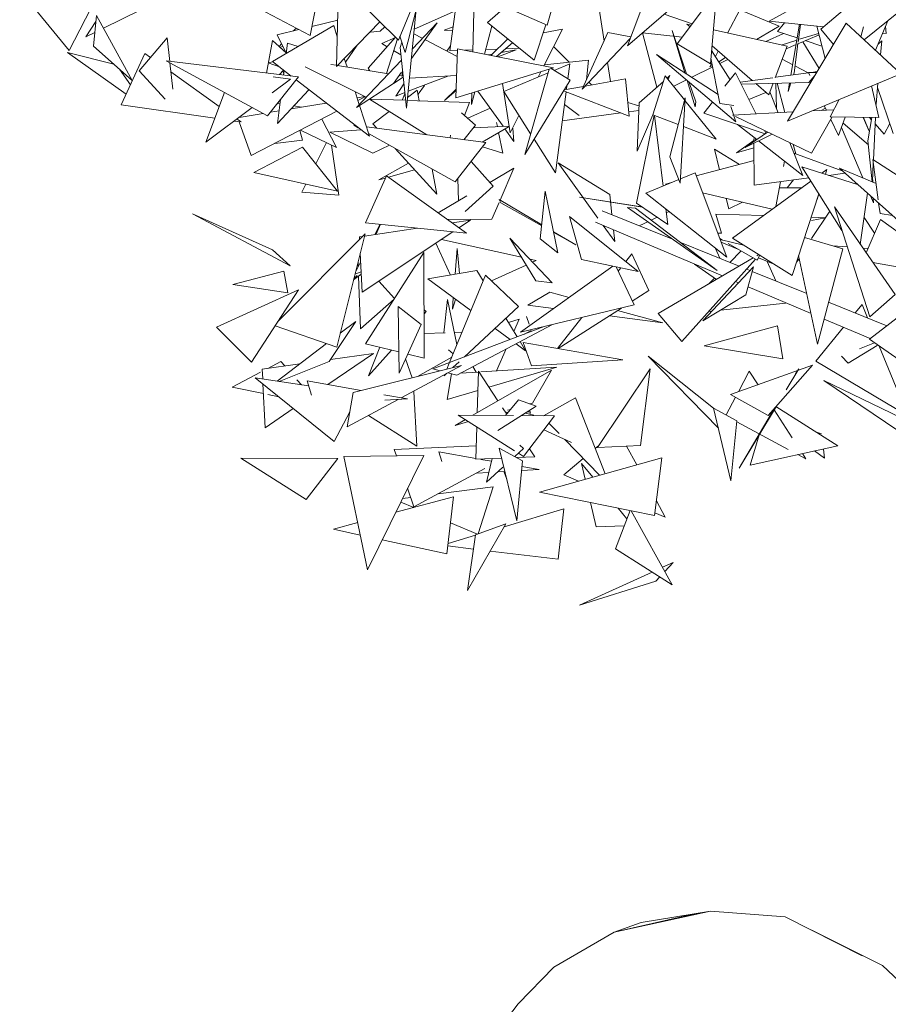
# Model space of a CAD drawing. Header units: metres. Extents: x -14.5 to 13.2, y -19 to 3.3.
# Tile 109 of 210: x 10.118 to 10.4, y 1.646 to 1.965. Entities that reach past the tile are written whole.
import ezdxf

# ---------------------------------------------------------------- set-up
doc = ezdxf.new("R2010")
doc.units = ezdxf.units.M
doc.layers.add('G-IMPT', color=7, linetype='Continuous', lineweight=5)
doc.layers.add('L-SITE', color=7, linetype='Continuous', lineweight=5)
doc.layers.add('L-PLNT', color=7, linetype='Continuous', lineweight=5, true_color=0x005900)

# ---------------------------------------------------------------- blocks, each defined once
blk = doc.blocks.new('ÁRVORES ORNAMENTAIS - Pequeno e Médio Porte - Ipê-roxo-2870950-CORTE_CALÇADA')
at = {"layer": 'G-IMPT', "color": 253, "true_color": 0xaaaaaa}
for p, q in [((6.5752, 1.95689), (6.58963, 1.99516)), ((6.50092, 1.95879), (6.4705, 1.98876)), ((6.50092, 1.95879), (6.51094, 1.98306)), ((6.5031, 1.95476), (6.50953, 1.97964)), ((6.60138, 1.97953), (6.5752, 1.95689)), ((6.64573, 1.9784), (6.62116, 1.96495)), ((6.3781, 1.97497), (6.39413, 1.95543)), ((6.40375, 1.97401), (6.39413, 1.95543)), ((6.47529, 1.97552), (6.47226, 1.96023)), ((6.48153, 1.97599), (6.48088, 1.95021)), ((6.54917, 1.96357), (6.52498, 1.97421)), ((6.52506, 1.95496), (6.52554, 1.97396)), ((6.54917, 1.96357), (6.55239, 1.97477)), ((6.56535, 1.97321), (6.56766, 1.95846)), ((6.60424, 1.9747), (6.5913, 1.95753)), ((6.60424, 1.9747), (6.60214, 1.95108)), ((6.63797, 1.96235), (6.6539, 1.97583)), ((6.51761, 1.95529), (6.51967, 1.97029)), ((6.40524, 1.96263), (6.41738, 1.96853)), ((6.45593, 1.96887), (6.47226, 1.96023)), ((6.50673, 1.96881), (6.50352, 1.93665)), ((6.50609, 1.96233), (6.51939, 1.96829)), ((6.53565, 1.96951), (6.5298, 1.96443)), ((6.58713, 1.9672), (6.59621, 1.96404)), ((6.61163, 1.96852), (6.60771, 1.96102)), ((6.61163, 1.96852), (6.62446, 1.96331)), ((6.66364, 1.96824), (6.65203, 1.95885)), ((6.39952, 1.95984), (6.4028, 1.96483)), ((6.40199, 1.95683), (6.40299, 1.96671)), ((6.41463, 1.94562), (6.40299, 1.96671)), ((6.47285, 1.96319), (6.48126, 1.96526)), ((6.48088, 1.95021), (6.49488, 1.96473)), ((6.50513, 1.95276), (6.51348, 1.9644)), ((6.51348, 1.9644), (6.50545, 1.95594)), ((6.54491, 1.9523), (6.5298, 1.96443)), ((6.54491, 1.9523), (6.54873, 1.96376)), ((6.59591, 1.96365), (6.59451, 1.96396)), ((6.5955, 1.9631), (6.59451, 1.96396)), ((6.62116, 1.96495), (6.6388, 1.96305)), ((6.62613, 1.96441), (6.62388, 1.96159)), ((6.62708, 1.93248), (6.64619, 1.96426)), ((6.62821, 1.94737), (6.63106, 1.96388)), ((6.63055, 1.95806), (6.63131, 1.96386)), ((6.66387, 1.94787), (6.64619, 1.96426)), ((6.65968, 1.96504), (6.65571, 1.95544)), ((6.39952, 1.95984), (6.40244, 1.96126)), ((6.47995, 1.96346), (6.46007, 1.9518)), ((6.46157, 1.96042), (6.46863, 1.96215)), ((6.46689, 1.96173), (6.46773, 1.96263)), ((6.47995, 1.96346), (6.48112, 1.95981)), ((6.49499, 1.96166), (6.49193, 1.96135)), ((6.49499, 1.96166), (6.49655, 1.9631)), ((6.50593, 1.96077), (6.50868, 1.95934)), ((6.51581, 1.96203), (6.51868, 1.96308)), ((6.51851, 1.96188), (6.51581, 1.96203)), ((6.53127, 1.96325), (6.5289, 1.9542)), ((6.54786, 1.96115), (6.5541, 1.96229)), ((6.5541, 1.96229), (6.5481, 1.95036)), ((6.56056, 1.94287), (6.56889, 1.96118)), ((6.56889, 1.96118), (6.57631, 1.95983)), ((6.58005, 1.96107), (6.58473, 1.94347)), ((6.58005, 1.96107), (6.59294, 1.9597)), ((6.59438, 1.94779), (6.58974, 1.96188)), ((6.59384, 1.94815), (6.58974, 1.96188)), ((6.62697, 1.95674), (6.60311, 1.96205)), ((6.61704, 1.95895), (6.62446, 1.96331)), ((6.62586, 1.96093), (6.62008, 1.95827)), ((6.62388, 1.96159), (6.6303, 1.95945)), ((6.63025, 1.95747), (6.63734, 1.96045)), ((6.63103, 1.95901), (6.63721, 1.96094)), ((6.63932, 1.95284), (6.6366, 1.96329)), ((6.63797, 1.96235), (6.642, 1.95729)), ((6.65177, 1.96309), (6.65095, 1.95985)), ((6.658, 1.96098), (6.65917, 1.96086)), ((6.65895, 1.96329), (6.65917, 1.96086)), ((6.41685, 1.94883), (6.42596, 1.95954)), ((6.42596, 1.95954), (6.42678, 1.95187)), ((6.45811, 1.94808), (6.46008, 1.95861)), ((6.46452, 1.95463), (6.46008, 1.95861)), ((6.46157, 1.96042), (6.46456, 1.95454)), ((6.46224, 1.95667), (6.46304, 1.95753)), ((6.46496, 1.95771), (6.46455, 1.95442)), ((6.46496, 1.95771), (6.4684, 1.95668)), ((6.50003, 1.95967), (6.49107, 1.9497)), ((6.49559, 1.95762), (6.49994, 1.95957)), ((6.49729, 1.95662), (6.49559, 1.95762)), ((6.49705, 1.94796), (6.50058, 1.95912)), ((6.50141, 1.95999), (6.5031, 1.95476)), ((6.5015, 1.95636), (6.50201, 1.95814)), ((6.50954, 1.9589), (6.51999, 1.95349)), ((6.53641, 1.95912), (6.53091, 1.95379)), ((6.53796, 1.95788), (6.53269, 1.95344)), ((6.56056, 1.94287), (6.5761, 1.95927)), ((6.60214, 1.95108), (6.5913, 1.95753)), ((6.62509, 1.95716), (6.63018, 1.95875)), ((6.62668, 1.95597), (6.62993, 1.95734)), ((6.62927, 1.94819), (6.63049, 1.95757)), ((6.63211, 1.95825), (6.63737, 1.94959)), ((6.63289, 1.95858), (6.63829, 1.95678)), ((6.65655, 1.95746), (6.65766, 1.95853)), ((6.65727, 1.954), (6.65766, 1.95853)), ((6.41264, 1.94124), (6.39358, 1.95476)), ((6.40866, 1.95092), (6.39358, 1.95476)), ((6.41463, 1.94562), (6.40199, 1.95683)), ((6.41103, 1.93773), (6.41871, 1.95444)), ((6.41871, 1.95444), (6.42053, 1.95315)), ((6.46341, 1.95681), (6.46253, 1.95641)), ((6.48752, 1.95709), (6.48379, 1.95155)), ((6.50175, 1.95398), (6.49939, 1.95537)), ((6.5015, 1.95636), (6.50352, 1.93665)), ((6.51667, 1.95521), (6.51783, 1.95688)), ((6.51761, 1.95529), (6.52005, 1.95538)), ((6.51957, 1.94007), (6.52007, 1.95596)), ((6.55123, 1.94973), (6.52007, 1.95596)), ((6.52252, 1.95547), (6.52507, 1.95557)), ((6.5293, 1.95572), (6.53304, 1.95586)), ((6.52997, 1.95398), (6.53135, 1.95422)), ((6.53321, 1.95333), (6.53909, 1.95558)), ((6.53422, 1.95473), (6.53909, 1.95558)), ((6.53567, 1.95595), (6.54016, 1.95612)), ((6.55128, 1.95669), (6.55629, 1.95161)), ((6.60461, 1.94115), (6.58467, 1.95409)), ((6.61037, 1.93223), (6.58467, 1.95409)), ((6.60252, 1.95535), (6.60851, 1.94592)), ((6.61563, 1.94566), (6.60266, 1.9569)), ((6.60464, 1.95518), (6.60373, 1.95344)), ((6.62697, 1.95674), (6.62313, 1.94657)), ((6.45851, 1.93417), (6.42563, 1.95201)), ((6.4685, 1.94682), (6.42563, 1.95201)), ((6.42684, 1.95135), (6.42775, 1.94287)), ((6.46007, 1.95176), (6.45866, 1.95137)), ((6.46231, 1.95007), (6.45866, 1.95137)), ((6.46007, 1.9518), (6.46615, 1.94711)), ((6.48089, 1.95059), (6.47902, 1.95089)), ((6.48338, 1.95281), (6.48427, 1.95004)), ((6.50192, 1.95223), (6.48732, 1.93685)), ((6.56256, 1.95228), (6.5483, 1.95076)), ((6.55145, 1.94893), (6.55649, 1.95105)), ((6.55649, 1.95105), (6.55586, 1.94618)), ((6.56256, 1.95228), (6.5619, 1.94582)), ((6.56874, 1.9515), (6.5697, 1.94532)), ((6.60262, 1.9513), (6.60198, 1.95009)), ((6.6023, 1.95289), (6.6052, 1.93817)), ((6.6048, 1.95175), (6.60706, 1.95308)), ((6.60515, 1.9512), (6.60775, 1.95249)), ((6.6254, 1.95256), (6.6288, 1.95077)), ((6.41403, 1.94425), (6.4105, 1.94929)), ((6.41685, 1.94883), (6.42527, 1.93964)), ((6.42716, 1.94843), (6.44282, 1.93727)), ((6.46237, 1.94756), (6.46366, 1.94903)), ((6.46373, 1.9478), (6.46345, 1.94878)), ((6.46386, 1.94887), (6.46368, 1.94741)), ((6.49052, 1.94022), (6.47071, 1.95005)), ((6.49776, 1.94784), (6.4812, 1.95054)), ((6.49166, 1.94884), (6.49107, 1.9497)), ((6.49932, 1.94466), (6.50195, 1.94833)), ((6.50211, 1.94714), (6.50228, 1.94876)), ((6.51957, 1.94007), (6.55123, 1.94973)), ((6.53511, 1.94208), (6.54945, 1.9481)), ((6.5498, 1.94929), (6.5419, 1.92166)), ((6.54715, 1.94848), (6.54629, 1.94677)), ((6.55658, 1.94573), (6.55052, 1.94951)), ((6.59608, 1.94669), (6.60286, 1.95006)), ((6.60198, 1.95009), (6.60276, 1.95055)), ((6.61026, 1.94813), (6.60681, 1.94377)), ((6.61026, 1.94813), (6.61696, 1.93479)), ((6.63397, 1.94816), (6.62318, 1.94669)), ((6.66387, 1.94787), (6.62708, 1.93248)), ((6.62904, 1.94749), (6.62927, 1.94819)), ((6.62955, 1.95037), (6.6338, 1.94813)), ((6.63656, 1.94824), (6.63393, 1.94825)), ((6.63393, 1.94825), (6.63439, 1.94729)), ((6.63673, 1.94853), (6.63491, 1.94829)), ((6.45851, 1.93417), (6.4685, 1.94682)), ((6.4659, 1.94605), (6.45995, 1.94162)), ((6.4659, 1.94605), (6.46035, 1.9468)), ((6.46775, 1.94588), (6.49152, 1.92756)), ((6.49932, 1.94466), (6.48732, 1.93685)), ((6.50249, 1.94673), (6.49932, 1.94465)), ((6.50271, 1.9446), (6.50004, 1.94063)), ((6.50245, 1.94708), (6.5012, 1.94729)), ((6.50408, 1.94218), (6.51692, 1.9471)), ((6.50449, 1.94637), (6.51979, 1.94726)), ((6.53468, 1.94468), (6.53717, 1.92865)), ((6.55658, 1.94573), (6.5419, 1.92166)), ((6.57458, 1.9462), (6.56147, 1.94383)), ((6.56269, 1.94512), (6.56359, 1.94421)), ((6.57458, 1.9462), (6.57577, 1.93407)), ((6.58685, 1.94533), (6.57899, 1.93841)), ((6.58344, 1.93457), (6.58744, 1.94722)), ((6.58744, 1.94722), (6.59374, 1.93938)), ((6.58901, 1.94723), (6.58809, 1.94642)), ((6.58901, 1.94723), (6.58846, 1.94596)), ((6.59021, 1.94377), (6.59437, 1.94584)), ((6.59713, 1.93712), (6.59458, 1.94566)), ((6.59736, 1.93876), (6.59528, 1.94506)), ((6.62235, 1.94657), (6.61177, 1.94513)), ((6.634, 1.94506), (6.61208, 1.94452)), ((6.62102, 1.94098), (6.61681, 1.94464)), ((6.62246, 1.94478), (6.62102, 1.94098)), ((6.62351, 1.93657), (6.62335, 1.9448)), ((6.62623, 1.93531), (6.62372, 1.94481)), ((6.6273, 1.94209), (6.62821, 1.94492)), ((6.6273, 1.94209), (6.62779, 1.94491)), ((6.634, 1.94506), (6.63601, 1.94733)), ((6.65585, 1.93784), (6.65645, 1.94477)), ((6.4445, 1.94177), (6.43845, 1.92563)), ((6.47192, 1.94266), (6.46173, 1.93172)), ((6.48685, 1.94204), (6.48822, 1.9378)), ((6.50004, 1.94063), (6.503, 1.94177)), ((6.50304, 1.94133), (6.50217, 1.93927)), ((6.50704, 1.94255), (6.50387, 1.94013)), ((6.50704, 1.94255), (6.50769, 1.93908)), ((6.50938, 1.94409), (6.50729, 1.94119)), ((6.51966, 1.94289), (6.51585, 1.93921)), ((6.51964, 1.94241), (6.51585, 1.93921)), ((6.52568, 1.94194), (6.52462, 1.93788)), ((6.52462, 1.93788), (6.52471, 1.94164)), ((6.53486, 1.9308), (6.52672, 1.94225)), ((6.53511, 1.94208), (6.54382, 1.92838)), ((6.5553, 1.94197), (6.55186, 1.91574)), ((6.55448, 1.94229), (6.57577, 1.93407)), ((6.56095, 1.94373), (6.55467, 1.9426)), ((6.55558, 1.94409), (6.5554, 1.94273)), ((6.62009, 1.9418), (6.61458, 1.93953)), ((6.62139, 1.94195), (6.62405, 1.93519)), ((6.6544, 1.94391), (6.65676, 1.93361)), ((6.66142, 1.92847), (6.65633, 1.94335)), ((6.46252, 1.93809), (6.4617, 1.93821)), ((6.46269, 1.93947), (6.46173, 1.93172)), ((6.46613, 1.93645), (6.47752, 1.93835)), ((6.48751, 1.94), (6.49009, 1.94043)), ((6.48778, 1.93917), (6.49017, 1.9404)), ((6.51012, 1.92803), (6.49156, 1.93965)), ((6.50326, 1.93924), (6.49156, 1.93965)), ((6.49193, 1.93981), (6.49168, 1.93965)), ((6.52403, 1.93851), (6.50378, 1.93922)), ((6.52232, 1.93435), (6.52403, 1.93851)), ((6.57533, 1.93855), (6.57895, 1.93741)), ((6.57899, 1.93841), (6.57834, 1.92274)), ((6.58897, 1.92091), (6.59392, 1.94009)), ((6.59231, 1.91232), (6.59392, 1.94009)), ((6.59387, 1.93921), (6.60395, 1.92666)), ((6.59736, 1.93876), (6.59713, 1.93712)), ((6.60278, 1.93868), (6.59994, 1.93508)), ((6.6052, 1.93817), (6.60966, 1.93758)), ((6.64384, 1.93949), (6.64099, 1.9339)), ((6.41103, 1.93773), (6.44137, 1.93342)), ((6.45355, 1.93686), (6.43845, 1.92563)), ((6.44923, 1.93365), (6.45708, 1.93495)), ((6.45315, 1.92132), (6.48099, 1.93567)), ((6.45943, 1.93534), (6.46224, 1.93581)), ((6.46952, 1.93702), (6.46702, 1.9374)), ((6.48832, 1.9375), (6.49152, 1.92756)), ((6.49797, 1.93563), (6.49268, 1.93159)), ((6.52597, 1.93112), (6.52137, 1.93519)), ((6.5307, 1.93666), (6.52339, 1.9334)), ((6.55407, 1.9326), (6.57305, 1.93512)), ((6.5596, 1.93433), (6.55477, 1.9379)), ((6.57563, 1.93546), (6.57889, 1.93589)), ((6.59994, 1.93508), (6.61985, 1.92841)), ((6.60871, 1.93718), (6.61037, 1.93223)), ((6.62887, 1.93546), (6.60931, 1.93437)), ((6.64216, 1.93619), (6.635, 1.9358)), ((6.63944, 1.93667), (6.63799, 1.93596)), ((6.63905, 1.93749), (6.63974, 1.93606)), ((6.44772, 1.93252), (6.44993, 1.93221)), ((6.44859, 1.93317), (6.44993, 1.93221)), ((6.44928, 1.9323), (6.45315, 1.92132)), ((6.4809, 1.92392), (6.47611, 1.93316)), ((6.53279, 1.93204), (6.53306, 1.93072)), ((6.54003, 1.93434), (6.53717, 1.92865)), ((6.57811, 1.9059), (6.5839, 1.93439)), ((6.58349, 1.93455), (6.57834, 1.92274)), ((6.58344, 1.93457), (6.59168, 1.93139)), ((6.58676, 1.91142), (6.584, 1.93435)), ((6.63493, 1.92207), (6.6102, 1.93394)), ((6.63493, 1.92207), (6.64165, 1.93389)), ((6.64099, 1.9339), (6.65676, 1.93361)), ((6.64117, 1.93304), (6.64364, 1.92786)), ((6.64586, 1.93381), (6.64364, 1.92786)), ((6.64514, 1.93187), (6.65334, 1.92482)), ((6.65165, 1.9337), (6.6536, 1.92925)), ((6.65173, 1.9337), (6.6536, 1.92925)), ((6.65321, 1.9261), (6.65448, 1.93365)), ((6.65436, 1.93293), (6.65371, 1.93367)), ((6.65499, 1.91989), (6.65566, 1.93363)), ((6.65846, 1.92826), (6.66031, 1.93171)), ((6.46982, 1.92634), (6.46893, 1.92946)), ((6.4809, 1.92392), (6.46914, 1.92956)), ((6.47865, 1.92885), (6.48879, 1.92966)), ((6.49258, 1.92207), (6.47865, 1.92885)), ((6.48789, 1.93036), (6.48648, 1.93115)), ((6.5293, 1.9255), (6.49054, 1.93061)), ((6.49268, 1.93159), (6.49398, 1.93016)), ((6.52216, 1.92644), (6.52597, 1.93112)), ((6.52535, 1.93036), (6.53682, 1.93089)), ((6.52807, 1.92567), (6.53684, 1.93078)), ((6.53344, 1.9288), (6.53478, 1.92213)), ((6.53837, 1.92587), (6.53546, 1.92997)), ((6.538, 1.93024), (6.53837, 1.92587)), ((6.59338, 1.93074), (6.60395, 1.92666)), ((6.61087, 1.93142), (6.61713, 1.92653)), ((6.62061, 1.92894), (6.61341, 1.92395)), ((6.61967, 1.92939), (6.62008, 1.92858)), ((6.64461, 1.93045), (6.65155, 1.91406)), ((6.65846, 1.92826), (6.65556, 1.93156)), ((6.46982, 1.92634), (6.46083, 1.92528)), ((6.47757, 1.92552), (6.47416, 1.91862)), ((6.5193, 1.91278), (6.49122, 1.92849)), ((6.51767, 1.92704), (6.5178, 1.92797)), ((6.5193, 1.91278), (6.5293, 1.9255)), ((6.54493, 1.92663), (6.55186, 1.91574)), ((6.61624, 1.9262), (6.61058, 1.92222)), ((6.62213, 1.92821), (6.61341, 1.92395)), ((6.61624, 1.92678), (6.61624, 1.92592)), ((6.61624, 1.92678), (6.61706, 1.92648)), ((6.61624, 1.92534), (6.61631, 1.91173)), ((6.61772, 1.92606), (6.63206, 1.91485)), ((6.62788, 1.92545), (6.63206, 1.91485)), ((6.65321, 1.9261), (6.65455, 1.91282)), ((6.45409, 1.91577), (6.46985, 1.92405)), ((6.46985, 1.92405), (6.48122, 1.90975)), ((6.47922, 1.92473), (6.48166, 1.90849)), ((6.49258, 1.92207), (6.49809, 1.92465)), ((6.49993, 1.92362), (6.51341, 1.90881)), ((6.53478, 1.92213), (6.52822, 1.92413)), ((6.60505, 1.91672), (6.60346, 1.92339)), ((6.60346, 1.92339), (6.6116, 1.91847)), ((6.61625, 1.92387), (6.61058, 1.92222)), ((6.6298, 1.92185), (6.62899, 1.92492)), ((6.52448, 1.91937), (6.53171, 1.91136)), ((6.56949, 1.90866), (6.55275, 1.91898)), ((6.56563, 1.90106), (6.55275, 1.91898)), ((6.58897, 1.92091), (6.59231, 1.91232)), ((6.61627, 1.91972), (6.59752, 1.9147)), ((6.62579, 1.91772), (6.62613, 1.91948)), ((6.62922, 1.92206), (6.64488, 1.91636)), ((6.65464, 1.91278), (6.65495, 1.91901)), ((6.65482, 1.92), (6.65654, 1.90697)), ((6.65482, 1.92), (6.66633, 1.91258)), ((6.45409, 1.91577), (6.48122, 1.90975)), ((6.50425, 1.91887), (6.49455, 1.9134)), ((6.50618, 1.91674), (6.49771, 1.91431)), ((6.51187, 1.91694), (6.51341, 1.90881)), ((6.53838, 1.91719), (6.53058, 1.91261)), ((6.53389, 1.90688), (6.53838, 1.91719)), ((6.64477, 1.89704), (6.63181, 1.91766)), ((6.64985, 1.91195), (6.63181, 1.91766)), ((6.63826, 1.91562), (6.63989, 1.91681)), ((6.63939, 1.91526), (6.63989, 1.91681)), ((6.65584, 1.91228), (6.64394, 1.9172)), ((6.664, 1.89938), (6.64394, 1.9172)), ((6.49029, 1.89952), (6.49707, 1.91477)), ((6.49674, 1.91403), (6.49455, 1.9134)), ((6.49707, 1.91477), (6.52296, 1.89619)), ((6.52016, 1.91386), (6.52041, 1.90665)), ((6.59185, 1.9135), (6.58118, 1.90914)), ((6.58956, 1.91257), (6.58752, 1.91202)), ((6.59716, 1.91567), (6.59239, 1.91372)), ((6.59716, 1.91567), (6.60743, 1.88836)), ((6.60923, 1.89455), (6.63471, 1.91304)), ((6.61631, 1.91173), (6.63407, 1.91406)), ((6.6233, 1.90476), (6.62486, 1.91285)), ((6.62702, 1.91086), (6.62905, 1.9134)), ((6.64051, 1.9149), (6.64575, 1.91559)), ((6.65472, 1.91437), (6.65477, 1.91272)), ((6.47091, 1.91204), (6.46964, 1.90946)), ((6.48166, 1.90849), (6.46964, 1.90946)), ((6.53171, 1.91136), (6.52259, 1.9032)), ((6.54857, 1.90974), (6.54694, 1.8943)), ((6.55268, 1.88973), (6.54857, 1.90974)), ((6.63168, 1.91084), (6.62448, 1.91088)), ((6.52309, 1.90822), (6.51379, 1.90277)), ((6.53414, 1.90601), (6.53359, 1.90706)), ((6.53359, 1.90706), (6.54742, 1.89889)), ((6.55964, 1.90787), (6.58005, 1.90455)), ((6.55964, 1.90787), (6.57981, 1.90474)), ((6.56949, 1.90866), (6.57019, 1.90214)), ((6.58118, 1.90914), (6.60743, 1.88836)), ((6.62211, 1.9039), (6.5996, 1.90918)), ((6.60805, 1.90408), (6.60727, 1.90738)), ((6.62862, 1.88247), (6.6373, 1.90892)), ((6.63733, 1.90887), (6.63671, 1.9071)), ((6.65073, 1.8925), (6.65309, 1.90907)), ((6.654, 1.90827), (6.65498, 1.90595)), ((6.65493, 1.90744), (6.65498, 1.90595)), ((6.53118, 1.90064), (6.53356, 1.90612)), ((6.53414, 1.90601), (6.54739, 1.89858)), ((6.58983, 1.89421), (6.56704, 1.90341)), ((6.57518, 1.90452), (6.5778, 1.90428)), ((6.57518, 1.90452), (6.60427, 1.88404)), ((6.5778, 1.90428), (6.60427, 1.88404)), ((6.57811, 1.9059), (6.58826, 1.89897)), ((6.58826, 1.89897), (6.58765, 1.90402)), ((6.58871, 1.90318), (6.58781, 1.90274)), ((6.60805, 1.90408), (6.61252, 1.90615)), ((6.63491, 1.89441), (6.64086, 1.90326)), ((6.66199, 1.87627), (6.64232, 1.90464)), ((6.65385, 1.86898), (6.64232, 1.90464)), ((6.65668, 1.90588), (6.65713, 1.90248)), ((6.46587, 1.88554), (6.43411, 1.90238)), ((6.46011, 1.89079), (6.43411, 1.90238)), ((6.53118, 1.90064), (6.51687, 1.90056)), ((6.51835, 1.8995), (6.52429, 1.9004)), ((6.52056, 1.89791), (6.52429, 1.9004)), ((6.57866, 1.88373), (6.55637, 1.90159)), ((6.56033, 1.88763), (6.55637, 1.90159)), ((6.58179, 1.89987), (6.57924, 1.89865)), ((6.58482, 1.90132), (6.58288, 1.90039)), ((6.60384, 1.90235), (6.60569, 1.89612)), ((6.60384, 1.90235), (6.61926, 1.90183)), ((6.63491, 1.90131), (6.63945, 1.90116)), ((6.63491, 1.90031), (6.6394, 1.90108)), ((6.65197, 1.90119), (6.65535, 1.89612)), ((6.65727, 1.90055), (6.65262, 1.88979)), ((6.65713, 1.90248), (6.66114, 1.90192)), ((6.65727, 1.90055), (6.66908, 1.89203)), ((6.48912, 1.87698), (6.51863, 1.89663)), ((6.48993, 1.8952), (6.50712, 1.8978)), ((6.49029, 1.89952), (6.52296, 1.89619)), ((6.49497, 1.89904), (6.49326, 1.89571)), ((6.4951, 1.89903), (6.49376, 1.89578)), ((6.55126, 1.89663), (6.55842, 1.8924)), ((6.60602, 1.88227), (6.56484, 1.89973)), ((6.57113, 1.89341), (6.56735, 1.89866)), ((6.57072, 1.89724), (6.57113, 1.89341)), ((6.46174, 1.86737), (6.49011, 1.89593)), ((6.48094, 1.85919), (6.49011, 1.89593)), ((6.48829, 1.89496), (6.4893, 1.89511)), ((6.48829, 1.89496), (6.48833, 1.89413)), ((6.51491, 1.89415), (6.54084, 1.88833)), ((6.53703, 1.89456), (6.5455, 1.88069)), ((6.53703, 1.89456), (6.55081, 1.88004)), ((6.55268, 1.88973), (6.54694, 1.8943)), ((6.55131, 1.89639), (6.55842, 1.8924)), ((6.6045, 1.89615), (6.60568, 1.89616)), ((6.60515, 1.89442), (6.606, 1.89392)), ((6.61289, 1.89227), (6.60527, 1.8941)), ((6.62862, 1.88247), (6.60923, 1.89455)), ((6.64508, 1.89112), (6.63267, 1.89479)), ((6.46587, 1.88554), (6.46011, 1.89079)), ((6.51308, 1.89293), (6.51781, 1.88258)), ((6.51999, 1.89115), (6.51933, 1.88284)), ((6.51999, 1.89115), (6.52071, 1.88308)), ((6.61148, 1.88546), (6.59225, 1.89323)), ((6.6038, 1.89123), (6.60514, 1.88802)), ((6.61101, 1.891), (6.60558, 1.89328)), ((6.6079, 1.89282), (6.61724, 1.88737)), ((6.61204, 1.8904), (6.60842, 1.88669)), ((6.64508, 1.89112), (6.63685, 1.86021)), ((6.64181, 1.89209), (6.64651, 1.89169)), ((6.65159, 1.89126), (6.65319, 1.89113)), ((6.48854, 1.88962), (6.48912, 1.87698)), ((6.49029, 1.86029), (6.50915, 1.88985)), ((6.50931, 1.85559), (6.50915, 1.88985)), ((6.54351, 1.88773), (6.54559, 1.88726)), ((6.54445, 1.88674), (6.54559, 1.88726)), ((6.57866, 1.88373), (6.56033, 1.88763)), ((6.57664, 1.88945), (6.57467, 1.88694)), ((6.57664, 1.88945), (6.58213, 1.87753)), ((6.58517, 1.87006), (6.61599, 1.8881)), ((6.5929, 1.86102), (6.6167, 1.88768)), ((6.61712, 1.88877), (6.61784, 1.88918)), ((6.61817, 1.88898), (6.61724, 1.88737)), ((6.62296, 1.886), (6.61772, 1.88819)), ((6.62054, 1.88701), (6.62331, 1.88068)), ((6.63094, 1.88787), (6.63003, 1.88677)), ((6.63072, 1.88888), (6.63685, 1.86021)), ((6.44727, 1.87946), (6.46381, 1.88387)), ((6.46504, 1.87675), (6.46381, 1.88387)), ((6.48867, 1.88676), (6.48702, 1.88354)), ((6.48784, 1.88683), (6.4879, 1.88525)), ((6.52636, 1.88405), (6.51044, 1.8813)), ((6.52636, 1.88405), (6.52841, 1.88068)), ((6.5311, 1.88065), (6.54238, 1.8858)), ((6.57042, 1.88548), (6.54052, 1.86404)), ((6.57152, 1.88525), (6.57738, 1.87286)), ((6.57308, 1.88492), (6.5722, 1.8838)), ((6.597, 1.88609), (6.60404, 1.88111)), ((6.5997, 1.86771), (6.61612, 1.88527)), ((6.61363, 1.8761), (6.61612, 1.88527)), ((6.61497, 1.88405), (6.61386, 1.8845)), ((6.65478, 1.88667), (6.68376, 1.88144)), ((6.48885, 1.88289), (6.48638, 1.881)), ((6.48755, 1.88244), (6.48649, 1.88144)), ((6.48684, 1.88281), (6.48881, 1.88363)), ((6.488, 1.88224), (6.4886, 1.86508)), ((6.49461, 1.88063), (6.49969, 1.87501)), ((6.51044, 1.8813), (6.52444, 1.87103)), ((6.52916, 1.88249), (6.51753, 1.85422)), ((6.53989, 1.87238), (6.52916, 1.88249)), ((6.5455, 1.88069), (6.55081, 1.88004)), ((6.60341, 1.88156), (6.60152, 1.87963)), ((6.63334, 1.87663), (6.6157, 1.88375)), ((6.44191, 1.86567), (6.4685, 1.87774)), ((6.46504, 1.87675), (6.44727, 1.87946)), ((6.45324, 1.85433), (6.4685, 1.87774)), ((6.58213, 1.87753), (6.57678, 1.87412)), ((6.61124, 1.88005), (6.61026, 1.88047)), ((6.63474, 1.87009), (6.61434, 1.87874)), ((6.49954, 1.87479), (6.4886, 1.86508)), ((6.51685, 1.87469), (6.5157, 1.86385)), ((6.51991, 1.86001), (6.51685, 1.87469)), ((6.51874, 1.87522), (6.51845, 1.87155)), ((6.51845, 1.87155), (6.51949, 1.87466)), ((6.5429, 1.87285), (6.54999, 1.87704)), ((6.54999, 1.87704), (6.55628, 1.87534)), ((6.61363, 1.8761), (6.5997, 1.86771)), ((6.66199, 1.87627), (6.65385, 1.86898)), ((6.50836, 1.86658), (6.5008, 1.87236)), ((6.50114, 1.85071), (6.5008, 1.87236)), ((6.50923, 1.8713), (6.50994, 1.87072)), ((6.53989, 1.87238), (6.52238, 1.85606)), ((6.57738, 1.87286), (6.54052, 1.86404)), ((6.5429, 1.87285), (6.55127, 1.87175)), ((6.57327, 1.87188), (6.55273, 1.85877)), ((6.57201, 1.87107), (6.58668, 1.8671)), ((6.62649, 1.87342), (6.60547, 1.87118)), ((6.65934, 1.86613), (6.64046, 1.87376)), ((6.6513, 1.87301), (6.64907, 1.87028)), ((6.6513, 1.87301), (6.6531, 1.86865)), ((6.66829, 1.87301), (6.65367, 1.86176)), ((6.50994, 1.87072), (6.50924, 1.86994)), ((6.53578, 1.86855), (6.53943, 1.86255)), ((6.53661, 1.8672), (6.54008, 1.86824)), ((6.53837, 1.8643), (6.54008, 1.86824)), ((6.54329, 1.86662), (6.54243, 1.86918)), ((6.56042, 1.8688), (6.55256, 1.8588)), ((6.56935, 1.86937), (6.58668, 1.8671)), ((6.58517, 1.87006), (6.5929, 1.86102)), ((6.60267, 1.87088), (6.60161, 1.87077)), ((6.65392, 1.86196), (6.639, 1.86828)), ((6.44191, 1.86567), (6.45324, 1.85433)), ((6.46093, 1.86612), (6.48094, 1.85919)), ((6.4785, 1.85457), (6.48717, 1.86754)), ((6.48717, 1.86754), (6.48206, 1.86367)), ((6.50836, 1.86658), (6.50114, 1.85071)), ((6.51213, 1.85217), (6.54822, 1.86588)), ((6.51985, 1.85013), (6.5509, 1.86653)), ((6.53228, 1.86528), (6.53718, 1.86169)), ((6.62386, 1.86607), (6.60007, 1.85962)), ((6.62386, 1.86607), (6.6256, 1.85539)), ((6.64527, 1.86562), (6.63629, 1.85462)), ((6.50927, 1.86363), (6.51608, 1.86387)), ((6.51908, 1.86397), (6.52158, 1.86406)), ((6.54398, 1.86456), (6.54182, 1.86345)), ((6.65367, 1.86176), (6.67405, 1.84757)), ((6.47765, 1.86033), (6.4616, 1.84818)), ((6.50103, 1.85763), (6.49029, 1.86029)), ((6.49486, 1.85916), (6.49121, 1.84987)), ((6.51867, 1.857), (6.51721, 1.85836)), ((6.53279, 1.85146), (6.53589, 1.8586)), ((6.53909, 1.86029), (6.5422, 1.85801)), ((6.54039, 1.86098), (6.5422, 1.85801)), ((6.54144, 1.86074), (6.54407, 1.85316)), ((6.54144, 1.86074), (6.57367, 1.8551)), ((6.6256, 1.85539), (6.60007, 1.85962)), ((6.65619, 1.85974), (6.64682, 1.85399)), ((6.6553, 1.86063), (6.65046, 1.85866)), ((6.65686, 1.85954), (6.66618, 1.83696)), ((6.47801, 1.84703), (6.4928, 1.85718)), ((6.47892, 1.8552), (6.4928, 1.85718)), ((6.4987, 1.85821), (6.49121, 1.84987)), ((6.50536, 1.84924), (6.50326, 1.85537)), ((6.50931, 1.85559), (6.50396, 1.85691)), ((6.50708, 1.84967), (6.51824, 1.85594)), ((6.54407, 1.85316), (6.57367, 1.8551)), ((6.6047, 1.8329), (6.5819, 1.85629)), ((6.60313, 1.83944), (6.5819, 1.85629)), ((6.64682, 1.85399), (6.64465, 1.8563)), ((6.45678, 1.85205), (6.469, 1.85379)), ((6.45678, 1.85205), (6.45693, 1.84889)), ((6.45861, 1.85231), (6.46277, 1.85449)), ((6.4785, 1.85457), (6.46226, 1.84808)), ((6.46277, 1.85449), (6.46404, 1.85308)), ((6.48629, 1.84446), (6.52139, 1.85326)), ((6.50187, 1.84276), (6.52139, 1.85326)), ((6.51451, 1.85154), (6.51213, 1.85217)), ((6.51742, 1.85396), (6.51665, 1.85207)), ((6.52064, 1.85444), (6.51863, 1.85257)), ((6.52619, 1.85104), (6.52507, 1.85289)), ((6.52768, 1.85114), (6.55229, 1.85271)), ((6.53028, 1.84621), (6.55229, 1.85271)), ((6.5655, 1.8267), (6.58254, 1.85218)), ((6.57949, 1.82731), (6.58254, 1.85218)), ((6.63522, 1.85334), (6.6086, 1.84382)), ((6.62086, 1.83705), (6.63522, 1.85334)), ((6.63074, 1.85215), (6.62664, 1.84531)), ((6.63074, 1.85215), (6.6297, 1.85054)), ((6.63629, 1.85462), (6.66618, 1.83696)), ((6.44703, 1.84622), (6.45619, 1.85104)), ((6.47182, 1.84663), (6.45451, 1.84926)), ((6.48011, 1.8286), (6.45451, 1.84926)), ((6.51662, 1.8507), (6.51575, 1.84989)), ((6.51678, 1.84222), (6.51814, 1.85052)), ((6.51985, 1.85013), (6.51697, 1.85089)), ((6.52094, 1.8507), (6.52687, 1.85108)), ((6.55063, 1.8517), (6.52511, 1.83712)), ((6.5265, 1.83791), (6.52688, 1.85138)), ((6.53322, 1.84175), (6.52688, 1.85138)), ((6.54445, 1.84105), (6.55063, 1.8517)), ((6.61119, 1.84475), (6.61471, 1.85145)), ((6.61471, 1.85145), (6.61756, 1.84702)), ((6.44703, 1.84622), (6.45715, 1.84414)), ((6.45701, 1.84725), (6.45767, 1.83307)), ((6.46803, 1.84864), (6.46952, 1.84698)), ((6.47129, 1.84823), (6.47279, 1.84366)), ((6.47129, 1.84823), (6.48883, 1.8451)), ((6.6711, 1.83275), (6.63888, 1.84841)), ((6.66854, 1.82835), (6.63888, 1.84841)), ((6.45853, 1.84385), (6.46213, 1.84311)), ((6.48629, 1.84446), (6.48432, 1.83333)), ((6.49619, 1.84378), (6.50388, 1.8424)), ((6.49651, 1.842), (6.50388, 1.8424)), ((6.50597, 1.84479), (6.50687, 1.82709)), ((6.51678, 1.84222), (6.5267, 1.84515)), ((6.55837, 1.84272), (6.548, 1.83692)), ((6.55837, 1.84272), (6.56793, 1.81812)), ((6.60724, 1.8372), (6.61023, 1.84292)), ((6.62086, 1.83705), (6.6086, 1.84382)), ((6.45767, 1.83307), (6.4668, 1.83934)), ((6.48432, 1.83333), (6.50089, 1.84224)), ((6.53316, 1.83215), (6.54556, 1.84006)), ((6.53605, 1.83746), (6.53466, 1.83956)), ((6.53569, 1.83702), (6.53986, 1.84213)), ((6.53986, 1.84213), (6.54556, 1.84006)), ((6.54445, 1.84105), (6.54355, 1.84079)), ((6.61067, 1.83533), (6.60313, 1.83944)), ((6.60313, 1.83944), (6.60878, 1.81584)), ((6.62351, 1.84006), (6.61148, 1.81995)), ((6.62293, 1.83941), (6.61148, 1.81995)), ((6.62337, 1.8399), (6.64343, 1.82717)), ((6.48519, 1.83826), (6.48011, 1.8286)), ((6.49124, 1.83705), (6.50687, 1.82709)), ((6.5386, 1.82561), (6.52034, 1.83716)), ((6.53821, 1.837), (6.52034, 1.83716)), ((6.53642, 1.83792), (6.53545, 1.83837)), ((6.53729, 1.83899), (6.53633, 1.83871)), ((6.55153, 1.83689), (6.54073, 1.83698)), ((6.54153, 1.82375), (6.55153, 1.83689)), ((6.54485, 1.83708), (6.54203, 1.83781)), ((6.54372, 1.83819), (6.54258, 1.83816)), ((6.54372, 1.83819), (6.54354, 1.83742)), ((6.62281, 1.83889), (6.62868, 1.82977)), ((6.52264, 1.83571), (6.5193, 1.8338)), ((6.52366, 1.83506), (6.5193, 1.8338)), ((6.52607, 1.82288), (6.52637, 1.83335)), ((6.54975, 1.83455), (6.55305, 1.83116)), ((6.61067, 1.83533), (6.60878, 1.81584)), ((6.61064, 1.835), (6.62735, 1.82605)), ((6.5571, 1.82823), (6.54814, 1.83243)), ((6.61497, 1.82096), (6.61791, 1.83071)), ((6.63648, 1.83158), (6.63814, 1.83105)), ((6.49957, 1.82598), (6.52619, 1.82716)), ((6.54112, 1.82236), (6.53362, 1.82645)), ((6.53362, 1.82645), (6.53931, 1.80284)), ((6.54147, 1.82629), (6.5403, 1.82736)), ((6.55488, 1.82927), (6.56619, 1.81764)), ((6.56589, 1.82728), (6.56475, 1.82632)), ((6.57949, 1.82731), (6.5655, 1.8267)), ((6.57491, 1.82711), (6.57825, 1.82099)), ((6.61497, 1.82096), (6.64343, 1.82717)), ((6.47102, 1.80979), (6.44977, 1.82318)), ((6.48133, 1.82305), (6.44977, 1.82318)), ((6.50912, 1.82408), (6.48325, 1.82372)), ((6.48325, 1.82372), (6.49092, 1.78698)), ((6.50912, 1.82408), (6.49092, 1.78698)), ((6.49957, 1.82598), (6.50027, 1.82396)), ((6.51406, 1.82524), (6.51501, 1.82216)), ((6.51406, 1.82524), (6.52608, 1.8231)), ((6.52607, 1.82288), (6.53441, 1.82321)), ((6.53864, 1.82372), (6.54147, 1.82629)), ((6.53923, 1.82339), (6.54516, 1.82363)), ((6.54153, 1.82375), (6.53985, 1.82481)), ((6.54516, 1.82363), (6.54344, 1.82625)), ((6.58634, 1.82325), (6.54666, 1.81221)), ((6.58634, 1.82325), (6.58401, 1.80457)), ((6.63052, 1.82435), (6.63304, 1.823)), ((6.63197, 1.82467), (6.63304, 1.823)), ((6.63914, 1.8232), (6.63589, 1.82552)), ((6.63914, 1.8232), (6.63876, 1.82615)), ((6.47102, 1.80979), (6.48133, 1.82305)), ((6.52768, 1.82281), (6.53117, 1.82219)), ((6.52953, 1.81546), (6.53138, 1.82309)), ((6.52953, 1.81546), (6.5348, 1.82024)), ((6.54112, 1.82236), (6.53931, 1.80284)), ((6.54095, 1.82045), (6.54654, 1.81946)), ((6.5609, 1.82308), (6.55453, 1.81774)), ((6.56027, 1.8215), (6.56148, 1.81633)), ((6.56027, 1.8215), (6.56394, 1.81701)), ((6.50598, 1.80737), (6.52893, 1.81979)), ((6.52628, 1.81836), (6.53029, 1.81858)), ((6.53314, 1.81873), (6.53545, 1.81886)), ((6.53508, 1.81884), (6.53606, 1.81634)), ((6.54083, 1.81915), (6.54654, 1.81946)), ((6.55453, 1.81774), (6.55936, 1.81574)), ((6.53169, 1.81389), (6.51378, 1.81159)), ((6.53169, 1.81389), (6.52678, 1.79863)), ((6.51875, 1.8107), (6.50007, 1.80563)), ((6.50492, 1.81045), (6.50226, 1.81011)), ((6.50389, 1.81343), (6.50598, 1.80737)), ((6.51875, 1.8107), (6.51664, 1.79216)), ((6.58401, 1.80457), (6.54666, 1.81221)), ((6.50589, 1.80721), (6.5017, 1.80897)), ((6.56324, 1.80882), (6.56511, 1.80088)), ((6.58461, 1.80934), (6.58748, 1.80409)), ((6.55456, 1.80673), (6.53518, 1.80094)), ((6.55278, 1.79039), (6.55456, 1.80673)), ((6.57131, 1.79375), (6.5761, 1.80619)), ((6.57216, 1.80699), (6.57505, 1.80347)), ((6.58976, 1.78216), (6.57645, 1.80612)), ((6.58412, 1.80548), (6.58748, 1.80409)), ((6.48772, 1.80228), (6.47985, 1.80015)), ((6.52655, 1.79855), (6.51779, 1.80223)), ((6.52331, 1.78027), (6.53575, 1.80193)), ((6.52598, 1.79834), (6.53575, 1.80193)), ((6.56511, 1.80088), (6.57418, 1.80121)), ((6.48856, 1.79826), (6.47985, 1.80015)), ((6.52595, 1.79817), (6.51702, 1.7955)), ((6.52331, 1.78027), (6.52598, 1.79834)), ((6.51664, 1.79216), (6.49569, 1.79671)), ((6.52529, 1.7937), (6.51693, 1.79471)), ((6.55278, 1.79039), (6.53066, 1.79306)), ((6.58976, 1.78216), (6.57131, 1.79375)), ((6.59004, 1.7894), (6.58661, 1.78783)), ((6.59004, 1.7894), (6.58735, 1.78649)), ((6.5832, 1.78627), (6.5597, 1.77553)), ((6.58444, 1.78333), (6.5597, 1.77553)), ((6.58571, 1.7847), (6.58444, 1.78333))]:
    blk.add_line(p, q, dxfattribs=at)
blk = doc.blocks.new('Homem Celular - pessoa_00002_dwg-2516909-CORTE_CALÇADA')
at = {"layer": 'G-IMPT', "color": 253, "true_color": 0xaaaaaa}
for p, q in [((6.57085, 1.66944), (6.60216, 1.67628)), ((6.60216, 1.67628), (6.57962, 1.6726)), ((6.60216, 1.67628), (6.59462, 1.67485)), ((6.60216, 1.67628), (6.62637, 1.6745)), ((6.57085, 1.66944), (6.59462, 1.67485)), ((6.62637, 1.6745), (6.65134, 1.66181)), ((6.57085, 1.66944), (6.57962, 1.6726)), ((6.65134, 1.66181), (6.63501, 1.67009)), ((6.63501, 1.67009), (6.65791, 1.65864)), ((6.57085, 1.66944), (6.55136, 1.65817)), ((6.55136, 1.65817), (6.5398, 1.64623)), ((6.65791, 1.65864), (6.67847, 1.63941)), ((6.53097, 1.63491), (6.5398, 1.64623))]:
    blk.add_line(p, q, dxfattribs=at)
blk = doc.blocks.new('Homem Celular - Homem Celular-2517031-CORTE_CALÇADA')
blk.add_blockref('Homem Celular - pessoa_00002_dwg-2516909-CORTE_CALÇADA', (0, 0))

msp = doc.modelspace()

# ---------------------------------------------------------------- block references
at = {"layer": 'L-PLNT', "color": 253, "true_color": 0xaaaaaa}
msp.add_blockref('ÁRVORES ORNAMENTAIS - Pequeno e Médio Porte - Ipê-roxo-2870950-CORTE_CALÇADA', (3.74032, 0), dxfattribs=at)
at = {"layer": 'L-SITE', "color": 253, "true_color": 0xaaaaaa}
msp.add_blockref('Homem Celular - Homem Celular-2517031-CORTE_CALÇADA', (3.74032, 0), dxfattribs=at)

doc.saveas('drawing.dxf')
